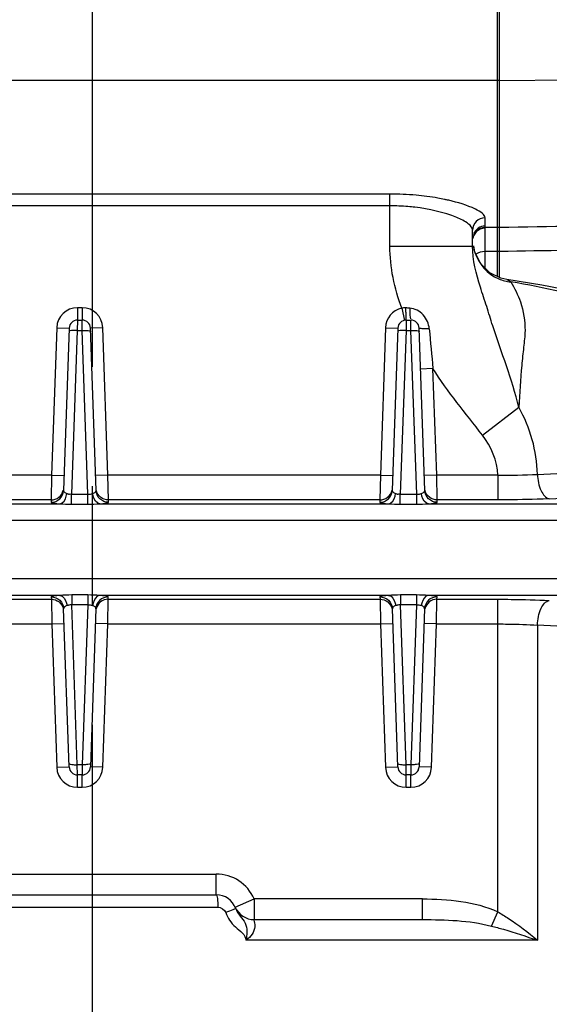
# Model space of a CAD drawing. Header units: millimetres. Extents: x -741 to 6994, y 0 to 4947.
# Tile 7 of 97: x 1514 to 1642, y 2539 to 2778. Entities that reach past the tile are written whole.
import ezdxf

# ---------------------------------------------------------------- set-up
doc = ezdxf.new("R2010")
doc.units = ezdxf.units.MM
doc.header["$LTSCALE"] = 384.676471
doc.linetypes.add('CENTER', pattern=[0.6, 0.375, -0.075, 0.075, -0.075])
for name, color, linetype in [('204101000046_DXF_AXIS', 7, 'CONTINUOUS'), ('304102000092DXF_CONTINUOUS_LINE', 7, 'CONTINUOUS'), ('304103000034DXF_CONTINUOUS_LINE', 7, 'CONTINUOUS'), ('304106000066DXF_CONTINUOUS_LINE', 7, 'CONTINUOUS'), ('604006000004DXF_CONTINUOUS_LINE', 7, 'CONTINUOUS')]:
    doc.layers.add(name, color=color, linetype=linetype)

msp = doc.modelspace()

# ---------------------------------------------------------------- linework, layer by layer
at = {"layer": '204101000046_DXF_AXIS', "color": 7, "linetype": 'CENTER'}
msp.add_line((1531.571, 2837.882), (1531.571, 2406.441), dxfattribs=at)
at = {"layer": '304102000092DXF_CONTINUOUS_LINE', "color": 7, "linetype": 'Continuous'}
msp.add_line((1630.071, 2715.212), (1630.071, 3028.93), dxfattribs=at)
at = {"layer": '304102000092DXF_CONTINUOUS_LINE', "color": 9, "linetype": 'Continuous'}
msp.add_line((1630.071, 2762.926), (1647.211, 2763.076), dxfattribs=at)
for points in [[(1702.921, 2728.573), (1678.638, 2728.16), (1654.355, 2727.747), (1630.071, 2727.334)], [(1696.83, 2722.657), (1674.577, 2722.279), (1652.324, 2721.901), (1630.071, 2721.524)]]:
    msp.add_open_spline(points, degree=3, dxfattribs=at)
at = {"layer": '304103000034DXF_CONTINUOUS_LINE', "color": 7, "linetype": 'Continuous'}
for p, q in [((1629.571, 2715.463), (1629.571, 3030.931)), ((1623.571, 2722.844), (1623.571, 2726.731)), ((1624.08, 2721.454), (1623.849, 2722.889)), ((1625.529, 2718.589), (1624.08, 2721.454)), ((1631.825, 2714.731), (1631.826, 2714.731)), ((1528.003, 2704.931), (1529.14, 2704.931)), ((1607.503, 2704.931), (1608.64, 2704.931)), ((1526.004, 2703.001), (1524.633, 2663.751)), ((1532.509, 2663.751), (1531.139, 2703.001)), ((1605.504, 2703.001), (1604.133, 2663.751)), ((1612.009, 2663.751), (1610.639, 2703.001)), ((1526.004, 2596.862), (1524.668, 2635.111)), ((1532.474, 2635.111), (1531.139, 2596.862)), ((1605.504, 2596.862), (1604.168, 2635.111)), ((1611.974, 2635.111), (1610.639, 2596.862)), ((1529.14, 2594.931), (1528.003, 2594.931)), ((1608.64, 2594.931), (1607.503, 2594.931)), ((1501.571, 2565.931), (1561.571, 2565.931)), ((1570.736, 2559.931), (1611.415, 2559.931))]:
    msp.add_line(p, q, dxfattribs=at)
at = {"layer": '304103000034DXF_CONTINUOUS_LINE', "color": 9, "linetype": 'Continuous'}
for p, q in [((1629.571, 2762.925), (1498.571, 2762.925)), ((1603.571, 2735.425), (1498.57, 2735.425)), ((1603.571, 2722.845), (1603.571, 2735.425)), ((1603.571, 2732.575), (1498.571, 2732.575)), ((1626.571, 2727.695), (1626.571, 2729.683)), ((1626.572, 2727.345), (1626.571, 2727.695)), ((1626.571, 2727.152), (1626.572, 2727.345)), ((1626.571, 2717.546), (1626.571, 2727.152)), ((1629.571, 2727.345), (1626.572, 2727.345)), ((1603.571, 2722.845), (1623.571, 2722.845)), ((1629.571, 2721.535), (1626.571, 2721.535)), ((1529.14, 2707.931), (1528.003, 2707.931)), ((1528.003, 2707.931), (1528.003, 2704.931)), ((1529.14, 2707.931), (1529.14, 2704.931)), ((1606.419, 2707.813), (1607.069, 2704.884)), ((1528.003, 2704.931), (1527.974, 2702.452)), ((1529.169, 2702.452), (1529.14, 2704.931)), ((1607.495, 2704.23), (1607.474, 2702.452)), ((1607.503, 2704.931), (1607.495, 2704.23)), ((1608.669, 2702.452), (1608.64, 2704.931)), ((1523.006, 2703.106), (1521.76, 2667.429)), ((1523.006, 2703.106), (1526.004, 2703.001)), ((1527.974, 2702.452), (1526.59, 2662.818)), ((1527.974, 2702.452), (1529.169, 2702.452)), ((1530.553, 2662.818), (1529.169, 2702.452)), ((1534.137, 2703.106), (1531.139, 2703.001)), ((1535.383, 2667.429), (1534.137, 2703.106)), ((1602.506, 2703.106), (1601.26, 2667.429)), ((1602.506, 2703.106), (1605.504, 2703.001)), ((1607.474, 2702.452), (1606.09, 2662.818)), ((1607.474, 2702.452), (1608.669, 2702.452)), ((1610.053, 2662.818), (1608.669, 2702.452)), ((1613.983, 2693.203), (1610.985, 2693.098)), ((1614.883, 2667.429), (1613.983, 2693.203)), ((1625.957, 2677.12), (1634.764, 2683.859)), ((1521.76, 2667.429), (1455.883, 2667.429)), ((1521.76, 2667.429), (1521.656, 2661.452)), ((1521.76, 2667.429), (1524.758, 2667.325)), ((1535.383, 2667.429), (1532.385, 2667.325)), ((1601.26, 2667.429), (1535.383, 2667.429)), ((1535.487, 2661.452), (1535.383, 2667.429)), ((1601.26, 2667.429), (1601.156, 2661.452)), ((1601.26, 2667.429), (1604.258, 2667.325)), ((1614.883, 2667.429), (1611.885, 2667.325)), ((1629.671, 2667.429), (1614.883, 2667.429)), ((1614.987, 2661.452), (1614.883, 2667.429)), ((1629.671, 2667.429), (1629.671, 2661.452)), ((1453.928, 2660.501), (1523.714, 2660.501)), ((1521.656, 2661.452), (1455.987, 2661.452)), ((1521.656, 2661.452), (1521.635, 2660.867)), ((1526.59, 2662.818), (1530.553, 2662.818)), ((1526.59, 2660.415), (1526.59, 2662.818)), ((1530.553, 2660.415), (1530.553, 2662.818)), ((1533.428, 2660.501), (1603.214, 2660.501)), ((1601.156, 2661.452), (1535.487, 2661.452)), ((1535.508, 2660.867), (1535.487, 2661.452)), ((1601.156, 2661.452), (1601.135, 2660.867)), ((1606.09, 2662.818), (1610.053, 2662.818)), ((1606.09, 2660.415), (1606.09, 2662.818)), ((1610.053, 2660.415), (1610.053, 2662.818)), ((1612.928, 2660.501), (1648.429, 2660.501)), ((1629.671, 2661.452), (1614.987, 2661.452)), ((1615.008, 2660.867), (1614.987, 2661.452)), ((1526.59, 2660.415), (1530.553, 2660.415)), ((1606.09, 2660.415), (1610.053, 2660.415)), ((1421.713, 2656.516), (1648.429, 2656.516)), ((1648.429, 2642.347), (1421.713, 2642.347)), ((1523.763, 2638.362), (1453.88, 2638.362)), ((1455.952, 2637.411), (1521.69, 2637.411)), ((1521.67, 2637.995), (1521.69, 2637.411)), ((1521.69, 2637.411), (1521.795, 2631.433)), ((1530.519, 2638.447), (1526.624, 2638.447)), ((1526.624, 2638.447), (1526.624, 2636.055)), ((1530.519, 2638.447), (1530.519, 2636.055)), ((1603.263, 2638.362), (1533.38, 2638.362)), ((1535.348, 2631.433), (1535.452, 2637.411)), ((1535.452, 2637.411), (1535.473, 2637.995)), ((1535.452, 2637.411), (1601.19, 2637.411)), ((1601.17, 2637.995), (1601.19, 2637.411)), ((1601.19, 2637.411), (1601.295, 2631.433)), ((1610.019, 2638.447), (1606.124, 2638.447)), ((1606.124, 2638.447), (1606.124, 2636.055)), ((1610.019, 2638.447), (1610.019, 2636.055)), ((1648.429, 2638.362), (1612.88, 2638.362)), ((1614.848, 2631.433), (1614.952, 2637.411)), ((1614.952, 2637.411), (1614.973, 2637.995)), ((1614.952, 2637.411), (1629.678, 2637.411)), ((1629.678, 2561.802), (1629.678, 2637.411)), ((1530.519, 2636.055), (1526.624, 2636.055)), ((1527.974, 2597.399), (1526.624, 2636.055)), ((1530.519, 2636.055), (1529.169, 2597.399)), ((1610.019, 2636.055), (1606.124, 2636.055)), ((1607.474, 2597.399), (1606.124, 2636.055)), ((1610.019, 2636.055), (1608.669, 2597.399)), ((1455.848, 2631.433), (1521.795, 2631.433)), ((1521.795, 2631.433), (1524.793, 2631.538)), ((1521.795, 2631.433), (1523.006, 2596.757)), ((1535.348, 2631.433), (1532.35, 2631.538)), ((1534.137, 2596.757), (1535.348, 2631.433)), ((1535.348, 2631.433), (1601.295, 2631.433)), ((1601.295, 2631.433), (1604.293, 2631.538)), ((1601.295, 2631.433), (1602.506, 2596.757)), ((1614.848, 2631.433), (1611.85, 2631.538)), ((1613.637, 2596.757), (1614.848, 2631.433)), ((1614.848, 2631.433), (1629.678, 2631.433)), ((1639.25, 2631.156), (1639.25, 2554.931)), ((1523.006, 2596.757), (1526.004, 2596.862)), ((1529.169, 2597.399), (1527.974, 2597.399)), ((1528.003, 2594.931), (1527.974, 2597.399)), ((1529.169, 2597.399), (1529.14, 2594.931)), ((1534.137, 2596.757), (1531.139, 2596.862)), ((1602.506, 2596.757), (1605.504, 2596.862)), ((1608.669, 2597.399), (1607.474, 2597.399)), ((1607.503, 2594.931), (1607.474, 2597.399)), ((1608.669, 2597.399), (1608.64, 2594.931)), ((1613.637, 2596.757), (1610.639, 2596.862)), ((1528.003, 2591.931), (1528.003, 2594.931)), ((1529.14, 2591.931), (1529.14, 2594.931)), ((1607.503, 2591.931), (1607.503, 2594.931)), ((1608.64, 2591.931), (1608.64, 2594.931)), ((1528.003, 2591.931), (1529.14, 2591.931)), ((1607.503, 2591.931), (1608.64, 2591.931)), ((1501.571, 2570.931), (1561.571, 2570.931)), ((1561.571, 2565.931), (1561.571, 2570.931)), ((1501.166, 2562.931), (1561.977, 2562.931)), ((1566.154, 2562.931), (1570.736, 2564.931)), ((1611.415, 2564.931), (1570.736, 2564.931)), ((1570.736, 2564.931), (1570.736, 2559.931)), ((1611.415, 2559.931), (1611.415, 2564.931)), ((1628.11, 2558.367), (1629.678, 2561.802)), ((1639.25, 2554.931), (1568.745, 2554.931))]:
    msp.add_line(p, q, dxfattribs=at)
at = {"layer": '304103000034DXF_CONTINUOUS_LINE', "color": 7, "linetype": 'Continuous'}
for points in [[(1631.825, 2714.731), (1630.383, 2715.055), (1627.724, 2716.393), (1625.529, 2718.589)], [(1657.348, 2709.711), (1649.869, 2711.519), (1640.289, 2713.411), (1631.826, 2714.731)]]:
    msp.add_lwpolyline(points, dxfattribs=at)
at = {"layer": '304103000034DXF_CONTINUOUS_LINE', "color": 9, "linetype": 'Continuous'}
for centre, radius, start, end in [((1603.593, 2665.248), 70.177, 84.8347, 90.01742), ((1603.573, 2679.936), 52.64, 85.24704, 90.0019), ((1603.742, 2682.086), 50.483, 83.34162, 85.2354), ((1606.2, 2683.087), 52.133, 77.89971, 78.32016), ((1606.413, 2684.087), 51.111, 77.71041, 77.89896), ((1606.695, 2685.374), 49.793, 77.13301, 77.71214), ((1626.529, 2724.182), 2.958, 157.32965, 169.94452), ((1634.554, 2724.687), 10.981, 189.56092, 197.05809), ((1634.408, 2724.646), 10.829, 197.08011, 197.81384), ((1633.709, 2724.017), 9.868, 247.14735, 264.61862), ((1528.003, 2702.931), 5, 90, 178), ((1529.14, 2702.931), 5, 2, 90), ((1607.503, 2702.931), 5, 102.51233, 178), ((4235.535, 2939.36), 2633.083, 185.153929, 185.364198), ((1631.074, 2829.926), 162.503, 269.50532, 272.8812), ((1582.046, 4026.761), 1360.335, 272.409743, 273.46906), ((1526.072, 2665.128), 2.214, 249.07382, 253.53274), ((1568.938, 4209.834), 1549.833, 272.706308, 273.660872), ((1563.941, 1087.898), 1545.095, 86.272997, 87.206263), ((1528.003, 2596.931), 5, 182, 270), ((1529.14, 2596.931), 5, 270, 358), ((1607.503, 2596.931), 5, 182, 270), ((1608.64, 2596.931), 5, 270, 358), ((1561.571, 2560.931), 10, 23.57818, 90)]:
    msp.add_arc(centre, radius, start, end, dxfattribs=at)
at = {"layer": '304103000034DXF_CONTINUOUS_LINE', "color": 7, "linetype": 'Continuous'}
for centre, radius, start, end in [((1528.003, 2702.931), 2, 90.00001, 178.00015), ((1529.14, 2702.931), 2, 2, 90), ((1607.503, 2702.931), 2, 90.00001, 178.00015), ((1608.64, 2702.931), 2, 2, 90), ((1528.003, 2596.931), 2, 182.00003, 270), ((1529.14, 2596.931), 2, 270, 358), ((1607.503, 2596.931), 2, 182.00003, 270), ((1608.64, 2596.931), 2, 270, 358), ((1561.571, 2560.931), 5, 20.33507, 90), ((1570.737, 2564.931), 5, 203.57266, 269.99185)]:
    msp.add_arc(centre, radius, start, end, dxfattribs=at)
at = {"layer": '304103000034DXF_CONTINUOUS_LINE', "color": 9, "linetype": 'Continuous'}
for points, knots in [([(1616.754, 2734.141), (1616.222, 2734.251), (1613.957, 2734.683), (1611.666, 2734.981), (1609.911, 2735.14)], [0, 0, 0, 0, 0.2354543, 1, 1, 1, 1]), ([(1623.571, 2726.731), (1623.571, 2727.318), (1622.176, 2728.674), (1617.689, 2730.802), (1613.051, 2731.825), (1609.595, 2732.228)], [0, 0, 0, 0, 0.1138338, 0.3244531, 1, 1, 1, 1]), ([(1626.571, 2729.683), (1626.571, 2730.073), (1625.779, 2731.005), (1622.902, 2732.556), (1619.994, 2733.412), (1617.784, 2733.917)], [0, 0, 0, 0, 0.1167175, 0.3217121, 1, 1, 1, 1]), ([(1626.571, 2729.683), (1625.808, 2729.683), (1624.223, 2729.065), (1623.571, 2727.486), (1623.571, 2726.732)], [0, 0, 0, 0, 0.5028847, 1, 1, 1, 1]), ([(1634.764, 2683.859), (1633.887, 2687.242), (1631.858, 2693.848), (1628.912, 2701.855), (1627.006, 2708.253), (1624.854, 2714.511), (1623.571, 2719.468), (1623.571, 2722.844)], [0, 0, 0, 0, 0.2581273, 0.5097377, 0.6301391, 0.7506181, 1, 1, 1, 1]), ([(1631.826, 2714.731), (1632.076, 2714.696), (1632.408, 2714.49), (1632.695, 2714.266), (1632.783, 2714.192)], [0, 0, 0, 0, 0.6866199, 1, 1, 1, 1]), ([(1632.783, 2714.192), (1633.744, 2712.671), (1635.574, 2708.916), (1636.516, 2703.386), (1635.883, 2698.255), (1635.216, 2692.096), (1634.919, 2687.238), (1634.764, 2683.859)], [0, 0, 0, 0, 0.1740245, 0.4005155, 0.5297653, 0.6728254, 1, 1, 1, 1]), ([(1607.374, 2707.883), (1607.374, 2707.505), (1607.393, 2706.83), (1607.371, 2705.844), (1607.496, 2705.387), (1607.426, 2704.931), (1607.503, 2704.931)], [0, 0, 0, 0, 0.3830036, 0.7065592, 0.922614, 1, 1, 1, 1]), ([(1613.097, 2702.825), (1612.987, 2704.045), (1611.972, 2706.451), (1609.591, 2707.769), (1608.382, 2707.832)], [0, 0, 0, 0, 0.5031589, 1, 1, 1, 1]), ([(1608.382, 2707.832), (1608.383, 2707.565), (1608.401, 2706.697), (1608.422, 2705.823), (1608.528, 2705.23)], [0, 0, 0, 0, 0.3066028, 1, 1, 1, 1]), ([(1526.247, 2702.338), (1526.178, 2702.32), (1526.079, 2702.294), (1525.976, 2702.212), (1525.975, 2702.175)], [0, 0, 0, 0, 0.6568863, 1, 1, 1, 1]), ([(1527.974, 2702.452), (1527.803, 2702.458), (1527.227, 2702.461), (1526.64, 2702.443), (1526.247, 2702.338)], [0, 0, 0, 0, 0.2963349, 1, 1, 1, 1]), ([(1529.169, 2702.452), (1529.34, 2702.458), (1529.916, 2702.461), (1530.503, 2702.443), (1530.896, 2702.338)], [0, 0, 0, 0, 0.2963347, 1, 1, 1, 1]), ([(1530.896, 2702.338), (1530.965, 2702.32), (1531.064, 2702.294), (1531.166, 2702.212), (1531.168, 2702.175)], [0, 0, 0, 0, 0.6568858, 1, 1, 1, 1]), ([(1605.747, 2702.338), (1605.678, 2702.32), (1605.579, 2702.294), (1605.476, 2702.212), (1605.475, 2702.175)], [0, 0, 0, 0, 0.6568863, 1, 1, 1, 1]), ([(1607.474, 2702.452), (1607.303, 2702.458), (1606.727, 2702.461), (1606.14, 2702.443), (1605.747, 2702.338)], [0, 0, 0, 0, 0.2963349, 1, 1, 1, 1]), ([(1608.669, 2702.452), (1608.84, 2702.458), (1609.416, 2702.461), (1610.003, 2702.443), (1610.396, 2702.338)], [0, 0, 0, 0, 0.2963347, 1, 1, 1, 1]), ([(1610.396, 2702.338), (1610.465, 2702.32), (1610.564, 2702.294), (1610.666, 2702.212), (1610.668, 2702.175)], [0, 0, 0, 0, 0.6568858, 1, 1, 1, 1]), ([(1610.882, 2702.905), (1610.821, 2702.916), (1610.747, 2702.93), (1610.64, 2702.974), (1610.639, 2703.001)], [0, 0, 0, 0, 0.697201, 1, 1, 1, 1]), ([(1639.243, 2667.629), (1639.303, 2666.254), (1639.647, 2664.063), (1641.226, 2661.871), (1642.115, 2661.73)], [0, 0, 0, 0, 0.6044904, 1, 1, 1, 1]), ([(1521.635, 2660.867), (1522.384, 2660.867), (1523.94, 2661.472), (1524.607, 2663.004), (1524.633, 2663.751)], [0, 0, 0, 0, 0.5006628, 1, 1, 1, 1]), ([(1521.656, 2661.452), (1522.315, 2661.452), (1523.675, 2661.911), (1524.43, 2663.132), (1524.579, 2663.773)], [0, 0, 0, 0, 0.5003523, 1, 1, 1, 1]), ([(1523.714, 2660.501), (1523.923, 2660.526), (1524.928, 2660.985), (1525.328, 2662.166), (1525.444, 2663.006)], [0, 0, 0, 0, 0.1982408, 1, 1, 1, 1]), ([(1524.633, 2663.751), (1524.626, 2663.534), (1524.889, 2663.228), (1525.18, 2663.1), (1525.281, 2663.061)], [0, 0, 0, 0, 0.6665398, 1, 1, 1, 1]), ([(1525.444, 2663.006), (1525.508, 2662.987), (1525.635, 2662.935), (1525.765, 2662.889), (1525.835, 2662.873)], [0, 0, 0, 0, 0.4835961, 1, 1, 1, 1]), ([(1525.835, 2662.873), (1525.915, 2662.855), (1526.1, 2662.839), (1526.276, 2662.903), (1526.363, 2662.95)], [0, 0, 0, 0, 0.4525591, 1, 1, 1, 1]), ([(1530.553, 2662.818), (1530.836, 2662.803), (1531.189, 2662.843), (1531.518, 2662.961), (1531.571, 2662.994)], [0, 0, 0, 0, 0.8193474, 1, 1, 1, 1]), ([(1531.699, 2663.006), (1531.824, 2663.043), (1532.17, 2663.164), (1532.518, 2663.502), (1532.509, 2663.751)], [0, 0, 0, 0, 0.3438938, 1, 1, 1, 1]), ([(1533.428, 2660.501), (1533.22, 2660.526), (1532.214, 2660.985), (1531.815, 2662.166), (1531.699, 2663.006)], [0, 0, 0, 0, 0.1982406, 1, 1, 1, 1]), ([(1535.508, 2660.867), (1534.759, 2660.867), (1533.202, 2661.472), (1532.535, 2663.004), (1532.509, 2663.751)], [0, 0, 0, 0, 0.5006628, 1, 1, 1, 1]), ([(1535.487, 2661.452), (1534.828, 2661.452), (1533.468, 2661.911), (1532.713, 2663.132), (1532.564, 2663.773)], [0, 0, 0, 0, 0.5003526, 1, 1, 1, 1]), ([(1601.135, 2660.867), (1601.884, 2660.867), (1603.44, 2661.472), (1604.107, 2663.004), (1604.133, 2663.751)], [0, 0, 0, 0, 0.5006628, 1, 1, 1, 1]), ([(1601.156, 2661.452), (1601.815, 2661.452), (1603.175, 2661.911), (1603.93, 2663.132), (1604.079, 2663.773)], [0, 0, 0, 0, 0.5003523, 1, 1, 1, 1]), ([(1603.214, 2660.501), (1603.423, 2660.526), (1604.428, 2660.985), (1604.828, 2662.166), (1604.944, 2663.006)], [0, 0, 0, 0, 0.1982408, 1, 1, 1, 1]), ([(1604.133, 2663.751), (1604.125, 2663.502), (1604.473, 2663.164), (1604.819, 2663.043), (1604.944, 2663.006)], [0, 0, 0, 0, 0.6561137, 1, 1, 1, 1]), ([(1604.944, 2663.006), (1605.008, 2662.987), (1605.135, 2662.935), (1605.265, 2662.889), (1605.335, 2662.873)], [0, 0, 0, 0, 0.4835961, 1, 1, 1, 1]), ([(1605.335, 2662.873), (1605.415, 2662.855), (1605.6, 2662.839), (1605.776, 2662.903), (1605.863, 2662.95)], [0, 0, 0, 0, 0.4525591, 1, 1, 1, 1]), ([(1610.053, 2662.818), (1610.336, 2662.803), (1610.689, 2662.843), (1611.018, 2662.961), (1611.071, 2662.994)], [0, 0, 0, 0, 0.8193474, 1, 1, 1, 1]), ([(1611.199, 2663.006), (1611.324, 2663.043), (1611.67, 2663.164), (1612.018, 2663.502), (1612.009, 2663.751)], [0, 0, 0, 0, 0.3438938, 1, 1, 1, 1]), ([(1612.928, 2660.501), (1612.72, 2660.526), (1611.714, 2660.985), (1611.315, 2662.166), (1611.199, 2663.006)], [0, 0, 0, 0, 0.1982406, 1, 1, 1, 1]), ([(1615.008, 2660.867), (1614.259, 2660.867), (1612.702, 2661.472), (1612.035, 2663.004), (1612.009, 2663.751)], [0, 0, 0, 0, 0.5006628, 1, 1, 1, 1]), ([(1614.987, 2661.452), (1614.328, 2661.452), (1612.968, 2661.911), (1612.213, 2663.132), (1612.064, 2663.773)], [0, 0, 0, 0, 0.5003526, 1, 1, 1, 1]), ([(1521.635, 2660.867), (1521.628, 2660.675), (1522.716, 2660.669), (1523.199, 2660.534), (1523.714, 2660.501)], [0, 0, 0, 0, 0.2704767, 1, 1, 1, 1]), ([(1533.428, 2660.501), (1533.944, 2660.534), (1534.427, 2660.669), (1535.514, 2660.675), (1535.508, 2660.867)], [0, 0, 0, 0, 0.7289345, 1, 1, 1, 1]), ([(1601.135, 2660.867), (1601.128, 2660.675), (1602.216, 2660.669), (1602.699, 2660.534), (1603.214, 2660.501)], [0, 0, 0, 0, 0.2704767, 1, 1, 1, 1]), ([(1612.928, 2660.501), (1613.444, 2660.534), (1613.927, 2660.669), (1615.014, 2660.675), (1615.008, 2660.867)], [0, 0, 0, 0, 0.7289345, 1, 1, 1, 1]), ([(1642.115, 2661.73), (1641.137, 2661.683), (1636.991, 2661.516), (1632.841, 2661.453), (1629.671, 2661.452)], [0, 0, 0, 0, 0.2360434, 1, 1, 1, 1]), ([(1523.763, 2638.362), (1523.244, 2638.329), (1522.758, 2638.193), (1521.663, 2638.188), (1521.67, 2637.995)], [0, 0, 0, 0, 0.7287966, 1, 1, 1, 1]), ([(1521.67, 2637.995), (1522.419, 2637.995), (1523.975, 2637.39), (1524.642, 2635.857), (1524.668, 2635.111)], [0, 0, 0, 0, 0.5006628, 1, 1, 1, 1]), ([(1521.69, 2637.411), (1522.35, 2637.411), (1523.71, 2636.951), (1524.465, 2635.73), (1524.614, 2635.088)], [0, 0, 0, 0, 0.5003527, 1, 1, 1, 1]), ([(1523.763, 2638.362), (1523.97, 2638.337), (1524.971, 2637.879), (1525.367, 2636.703), (1525.484, 2635.868)], [0, 0, 0, 0, 0.1978919, 1, 1, 1, 1]), ([(1533.38, 2638.362), (1533.173, 2638.337), (1532.172, 2637.879), (1531.776, 2636.703), (1531.659, 2635.868)], [0, 0, 0, 0, 0.197892, 1, 1, 1, 1]), ([(1535.473, 2637.995), (1534.724, 2637.995), (1533.167, 2637.39), (1532.5, 2635.857), (1532.474, 2635.111)], [0, 0, 0, 0, 0.5006629, 1, 1, 1, 1]), ([(1535.452, 2637.411), (1534.792, 2637.411), (1533.432, 2636.951), (1532.677, 2635.73), (1532.529, 2635.088)], [0, 0, 0, 0, 0.5003524, 1, 1, 1, 1]), ([(1535.473, 2637.995), (1535.479, 2638.188), (1534.384, 2638.193), (1533.898, 2638.329), (1533.38, 2638.362)], [0, 0, 0, 0, 0.2712094, 1, 1, 1, 1]), ([(1603.263, 2638.362), (1602.744, 2638.329), (1602.258, 2638.193), (1601.163, 2638.188), (1601.17, 2637.995)], [0, 0, 0, 0, 0.7287966, 1, 1, 1, 1]), ([(1601.17, 2637.995), (1601.919, 2637.995), (1603.475, 2637.39), (1604.142, 2635.857), (1604.168, 2635.111)], [0, 0, 0, 0, 0.5006628, 1, 1, 1, 1]), ([(1601.19, 2637.411), (1601.85, 2637.411), (1603.21, 2636.951), (1603.965, 2635.73), (1604.114, 2635.088)], [0, 0, 0, 0, 0.5003527, 1, 1, 1, 1]), ([(1603.263, 2638.362), (1603.47, 2638.337), (1604.471, 2637.879), (1604.867, 2636.703), (1604.984, 2635.868)], [0, 0, 0, 0, 0.1978919, 1, 1, 1, 1]), ([(1612.88, 2638.362), (1612.673, 2638.337), (1611.672, 2637.879), (1611.276, 2636.703), (1611.159, 2635.868)], [0, 0, 0, 0, 0.197892, 1, 1, 1, 1]), ([(1614.973, 2637.995), (1614.224, 2637.995), (1612.667, 2637.39), (1612, 2635.857), (1611.974, 2635.111)], [0, 0, 0, 0, 0.5006629, 1, 1, 1, 1]), ([(1614.952, 2637.411), (1614.292, 2637.411), (1612.932, 2636.951), (1612.177, 2635.73), (1612.029, 2635.088)], [0, 0, 0, 0, 0.5003524, 1, 1, 1, 1]), ([(1614.973, 2637.995), (1614.979, 2638.188), (1613.884, 2638.193), (1613.398, 2638.329), (1612.88, 2638.362)], [0, 0, 0, 0, 0.2712094, 1, 1, 1, 1]), ([(1629.678, 2637.411), (1630.757, 2637.411), (1634.906, 2637.388), (1639.054, 2637.279), (1642.121, 2637.133)], [0, 0, 0, 0, 0.259978, 1, 1, 1, 1]), ([(1639.25, 2631.156), (1639.301, 2632.547), (1639.638, 2634.761), (1641.223, 2636.99), (1642.121, 2637.133)], [0, 0, 0, 0, 0.604619, 1, 1, 1, 1]), ([(1525.484, 2635.868), (1525.358, 2635.83), (1525.008, 2635.707), (1524.659, 2635.363), (1524.668, 2635.111)], [0, 0, 0, 0, 0.3418293, 1, 1, 1, 1]), ([(1526.624, 2636.055), (1526.359, 2636.068), (1526.033, 2636.048), (1525.727, 2635.923), (1525.687, 2635.885)], [0, 0, 0, 0, 0.8292207, 1, 1, 1, 1]), ([(1531.853, 2635.799), (1531.822, 2635.812), (1531.757, 2635.836), (1531.692, 2635.857), (1531.659, 2635.868)], [0, 0, 0, 0, 0.4884408, 1, 1, 1, 1]), ([(1532.474, 2635.111), (1532.482, 2635.325), (1532.232, 2635.627), (1531.95, 2635.76), (1531.853, 2635.799)], [0, 0, 0, 0, 0.6700687, 1, 1, 1, 1]), ([(1604.984, 2635.868), (1604.858, 2635.83), (1604.508, 2635.707), (1604.159, 2635.363), (1604.168, 2635.111)], [0, 0, 0, 0, 0.3418293, 1, 1, 1, 1]), ([(1606.124, 2636.055), (1605.859, 2636.068), (1605.533, 2636.048), (1605.227, 2635.923), (1605.187, 2635.885)], [0, 0, 0, 0, 0.8292207, 1, 1, 1, 1]), ([(1611.974, 2635.111), (1611.983, 2635.363), (1611.633, 2635.705), (1611.284, 2635.83), (1611.159, 2635.868)], [0, 0, 0, 0, 0.6582863, 1, 1, 1, 1]), ([(1629.678, 2631.433), (1630.508, 2631.433), (1633.7, 2631.411), (1636.892, 2631.302), (1639.25, 2631.156)], [0, 0, 0, 0, 0.2599784, 1, 1, 1, 1]), ([(1525.975, 2597.684), (1525.979, 2597.578), (1526.452, 2597.465), (1526.733, 2597.429), (1526.978, 2597.412)], [0, 0, 0, 0, 0.3018633, 1, 1, 1, 1]), ([(1531.167, 2597.684), (1531.164, 2597.578), (1530.69, 2597.465), (1530.41, 2597.429), (1530.165, 2597.412)], [0, 0, 0, 0, 0.3018633, 1, 1, 1, 1]), ([(1605.475, 2597.684), (1605.479, 2597.578), (1605.952, 2597.465), (1606.233, 2597.429), (1606.478, 2597.412)], [0, 0, 0, 0, 0.3018633, 1, 1, 1, 1]), ([(1610.667, 2597.684), (1610.664, 2597.578), (1610.19, 2597.465), (1609.91, 2597.429), (1609.665, 2597.412)], [0, 0, 0, 0, 0.3018633, 1, 1, 1, 1]), ([(1561.571, 2565.931), (1561.663, 2565.931), (1561.781, 2565.522), (1561.94, 2564.648), (1561.977, 2563.64), (1561.977, 2562.931)], [0, 0, 0, 0, 0.0900964, 0.3066244, 1, 1, 1, 1]), ([(1565.968, 2562.486), (1565.847, 2562.428), (1565.159, 2562.119), (1564.457, 2561.845), (1563.878, 2561.626)], [0, 0, 0, 0, 0.1787703, 1, 1, 1, 1]), ([(1563.878, 2561.626), (1564.369, 2560.319), (1565.805, 2558.028), (1568.753, 2556.296), (1568.745, 2554.931)], [0, 0, 0, 0, 0.5057947, 1, 1, 1, 1]), ([(1566.26, 2562.669), (1566.271, 2562.64), (1566.111, 2562.574), (1566.044, 2562.523), (1565.968, 2562.486)], [0, 0, 0, 0, 0.2686238, 1, 1, 1, 1]), ([(1566.26, 2562.669), (1566.513, 2561.987), (1567.232, 2560.73), (1568.71, 2559.202), (1569.104, 2557.398), (1568.871, 2556.036), (1568.927, 2555.252), (1568.745, 2554.93)], [0, 0, 0, 0, 0.2571003, 0.5047081, 0.7412196, 0.8694597, 1, 1, 1, 1]), ([(1629.678, 2561.802), (1630.554, 2561.302), (1633.898, 2559.232), (1637.023, 2556.824), (1639.25, 2554.931)], [0, 0, 0, 0, 0.2565183, 1, 1, 1, 1]), ([(1570.736, 2559.931), (1570.585, 2559.932), (1570.869, 2558.975), (1570.99, 2558.103), (1570.367, 2556.184), (1569.329, 2555.331), (1568.746, 2554.931)], [0, 0, 0, 0, 0.0789672, 0.3082229, 0.6321448, 1, 1, 1, 1]), ([(1628.11, 2558.367), (1629.084, 2558.118), (1632.833, 2557.09), (1636.528, 2555.877), (1639.25, 2554.931)], [0, 0, 0, 0, 0.2586405, 1, 1, 1, 1])]:
    msp.add_open_spline(points, degree=3, knots=knots, dxfattribs=at)
for points in [[(1626.571, 2727.695), (1625.462, 2727.695), (1624.225, 2726.876), (1623.8, 2725.851)], [(1626.572, 2727.345), (1625.8, 2727.345), (1624.978, 2727.002), (1624.435, 2726.453)], [(1626.571, 2727.152), (1625.807, 2727.152), (1624.993, 2726.821), (1624.45, 2726.284)], [(1624.435, 2726.453), (1624.159, 2726.173), (1623.934, 2725.832), (1623.788, 2725.467)], [(1624.45, 2726.284), (1624.175, 2726.012), (1623.949, 2725.679), (1623.8, 2725.322)], [(1606.419, 2707.813), (1604.639, 2712.591), (1603.571, 2717.745), (1603.571, 2722.845)], [(1624.098, 2721.333), (1624.978, 2718.595), (1627.226, 2716.042), (1629.876, 2714.923)], [(1626.571, 2721.535), (1625.804, 2721.535), (1624.982, 2721.322), (1624.372, 2720.857)], [(1657.034, 2708.582), (1649.095, 2710.993), (1640.968, 2712.833), (1632.783, 2714.192)], [(1607.374, 2707.883), (1607.055, 2707.899), (1606.732, 2707.876), (1606.419, 2707.813)], [(1608.382, 2707.832), (1608.046, 2707.849), (1607.71, 2707.866), (1607.374, 2707.883)], [(1611.839, 2702.831), (1611.519, 2702.841), (1611.197, 2702.851), (1610.882, 2702.905)], [(1613.097, 2702.825), (1612.678, 2702.818), (1612.258, 2702.817), (1611.839, 2702.831)], [(1625.957, 2677.12), (1621.895, 2682.428), (1617.545, 2687.547), (1613.983, 2693.203)], [(1639.242, 2667.629), (1639.145, 2673.24), (1637.485, 2678.95), (1634.764, 2683.859)], [(1629.671, 2667.429), (1629.562, 2670.887), (1628.059, 2674.373), (1625.957, 2677.12)], [(1523.714, 2660.501), (1524.673, 2660.466), (1525.631, 2660.415), (1526.59, 2660.415)], [(1530.553, 2660.415), (1531.512, 2660.414), (1532.47, 2660.466), (1533.428, 2660.501)], [(1603.214, 2660.501), (1604.173, 2660.466), (1605.131, 2660.415), (1606.09, 2660.415)], [(1610.053, 2660.415), (1611.012, 2660.414), (1611.97, 2660.466), (1612.928, 2660.501)], [(1526.624, 2638.447), (1525.67, 2638.447), (1524.717, 2638.396), (1523.763, 2638.362)], [(1533.38, 2638.362), (1532.426, 2638.397), (1531.473, 2638.447), (1530.519, 2638.447)], [(1606.124, 2638.447), (1605.17, 2638.447), (1604.217, 2638.396), (1603.263, 2638.362)], [(1612.88, 2638.362), (1611.926, 2638.397), (1610.973, 2638.447), (1610.019, 2638.447)], [(1531.659, 2635.868), (1531.338, 2635.963), (1530.961, 2636.097), (1530.659, 2635.953)], [(1611.159, 2635.868), (1610.838, 2635.963), (1610.461, 2636.097), (1610.159, 2635.953)], [(1526.978, 2597.412), (1527.309, 2597.39), (1527.642, 2597.388), (1527.974, 2597.399)], [(1530.165, 2597.412), (1529.833, 2597.39), (1529.5, 2597.388), (1529.169, 2597.399)], [(1606.478, 2597.412), (1606.809, 2597.39), (1607.142, 2597.388), (1607.474, 2597.399)], [(1609.665, 2597.412), (1609.333, 2597.39), (1609, 2597.388), (1608.669, 2597.399)], [(1561.977, 2562.931), (1562.745, 2562.932), (1563.608, 2562.346), (1563.878, 2561.626)], [(1611.415, 2564.931), (1617.591, 2564.932), (1624.063, 2564.375), (1629.678, 2561.802)], [(1611.415, 2559.931), (1617.004, 2559.931), (1622.695, 2559.752), (1628.11, 2558.367)]]:
    msp.add_open_spline(points, degree=3, dxfattribs=at)
at = {"layer": '304106000066DXF_CONTINUOUS_LINE', "color": 7, "linetype": 'Continuous'}
for p, q in [((1629.571, 2726.482), (1629.571, 3027.673)), ((1630.071, 2715.212), (1630.071, 3028.931))]:
    msp.add_line(p, q, dxfattribs=at)
at = {"layer": '304106000066DXF_CONTINUOUS_LINE', "color": 9, "linetype": 'Continuous'}
for p, q in [((1630.071, 2762.925), (1629.571, 2762.925)), ((1630.071, 2727.334), (1629.571, 2727.334)), ((1630.071, 2721.523), (1629.571, 2721.523))]:
    msp.add_line(p, q, dxfattribs=at)
at = {"layer": '604006000004DXF_CONTINUOUS_LINE', "color": 7, "linetype": 'Continuous'}
msp.add_line((1610.438, 2596.101), (1610.571, 2596.589), dxfattribs=at)

doc.saveas('drawing.dxf')
